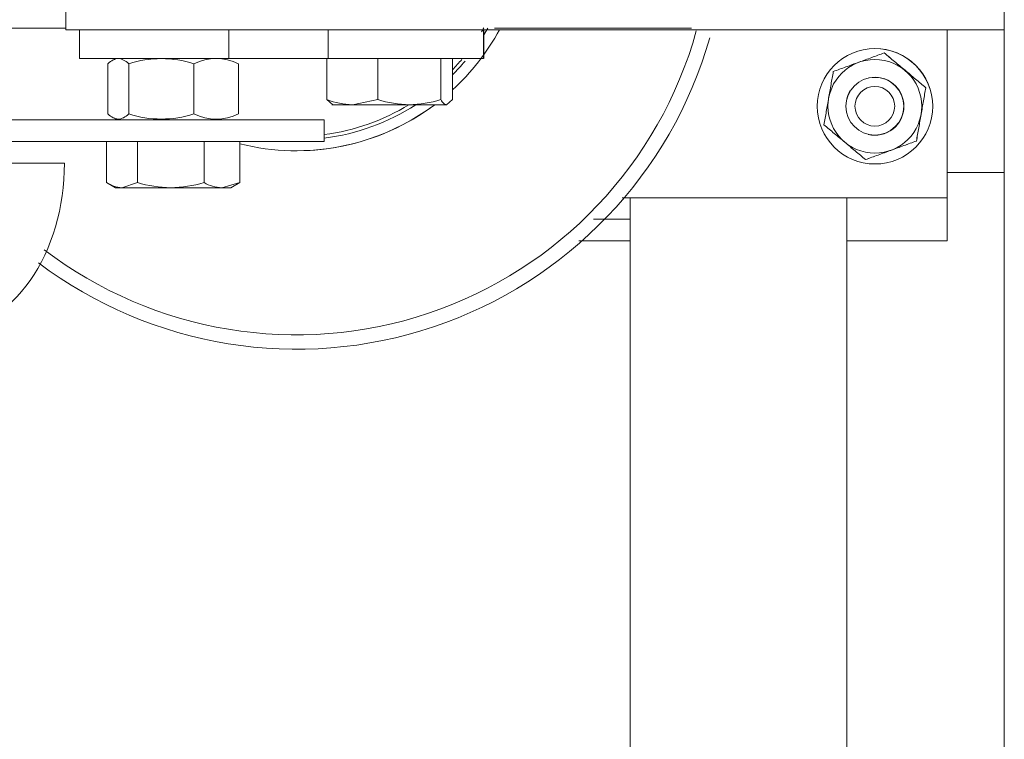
# Model space of a CAD drawing. Header units: millimetres. Extents: x -2674 to -2203, y -551 to -52.
# Tile 25 of 138: x -2395.901 to -2394.537, y -127.405 to -126.407. Entities that reach past the tile are written whole.
import ezdxf
from ezdxf.lldxf.tags import DXFTag

# ---------------------------------------------------------------- set-up
doc = ezdxf.new("R2010")
doc.units = ezdxf.units.MM
doc.layers.add('layer 1', color=7, linetype='Continuous')
tags = doc.linetypes.add('New Line25', pattern=[28.3, 19, -3.1, 3.1, -3.1]).pattern_tags.tags
tags[10:11] = [DXFTag(74, 4), DXFTag(75, 0), DXFTag(340, '0'), DXFTag(46, 1.0), DXFTag(50, 0.0), DXFTag(44, 0.0), DXFTag(45, 0.0)]
tags[8:9] = [DXFTag(74, 4), DXFTag(75, 0), DXFTag(340, '0'), DXFTag(46, 1.0), DXFTag(50, 0.0), DXFTag(44, 0.0), DXFTag(45, 0.0)]
tags[6:7] = [DXFTag(74, 4), DXFTag(75, 0), DXFTag(340, '0'), DXFTag(46, 1.0), DXFTag(50, 0.0), DXFTag(44, 0.0), DXFTag(45, 0.0)]
tags[4:5] = [DXFTag(74, 4), DXFTag(75, 0), DXFTag(340, '0'), DXFTag(46, 1.0), DXFTag(50, 0.0), DXFTag(44, 0.0), DXFTag(45, 0.0)]

msp = doc.modelspace()

# ---------------------------------------------------------------- linework, layer by layer
at = {"layer": 'layer 1', "linetype": 'New Line25', "lineweight": 9}
msp.add_open_spline([(-2398.2846, -129.4437), (-2398.2846, -129.4437), (-2398.2846, -129.4437), (-2398.2846, -129.4437), (-2398.2846, -129.4437), (-2398.2846, -129.4437), (-2394.9167, -121.784), (-2394.9167, -121.784), (-2394.9167, -121.784), (-2394.9167, -121.784), (-2394.9167, -121.784), (-2394.9167, -121.784), (-2394.9167, -121.784), (-2394.9167, -121.784), (-2395.0304, -121.784), (-2395.0304, -121.784), (-2395.0304, -121.784), (-2395.0304, -121.784), (-2395.0304, -121.784), (-2395.0304, -121.784), (-2395.0304, -121.784), (-2395.0304, -121.784), (-2395.7522, -120.719), (-2395.7522, -120.719), (-2395.7522, -120.719), (-2395.7522, -120.719), (-2395.7522, -120.719), (-2395.7522, -120.719)], degree=3, knots=[0, 0, 0, 0, 0.125, 0.125, 0.125, 0.125, 0.25, 0.25, 0.25, 0.25, 0.375, 0.375, 0.375, 0.375, 0.5, 0.5, 0.5, 0.5, 0.625, 0.625, 0.625, 0.625, 0.75, 0.75, 0.75, 0.75, 1, 1, 1, 1], dxfattribs=at)
at = {"layer": 'layer 1', "lineweight": 9}
for points in [[(-2394.5372, -133.719), (-2394.5372, -133.719), (-2394.5372, -121.009), (-2394.5372, -121.009)], [(-2395.837, -126.3912), (-2395.837, -126.3912), (-2395.837, -126.4212), (-2395.837, -126.4212)], [(-2395.9981, -126.419), (-2395.9981, -126.419), (-2395.837, -126.419), (-2395.837, -126.419)], [(-2395.7153, -126.4212), (-2395.7153, -126.4212), (-2395.837, -126.4212), (-2395.837, -126.4212)], [(-2395.8184, -126.4212), (-2395.8184, -126.4212), (-2395.6115, -126.4212), (-2395.6115, -126.4212)], [(-2395.8184, -126.4212), (-2395.8184, -126.4212), (-2395.8184, -126.4612), (-2395.8184, -126.4612)], [(-2395.6115, -126.4212), (-2395.6115, -126.4212), (-2395.7153, -126.4212), (-2395.7153, -126.4212)], [(-2395.6115, -126.4212), (-2395.6115, -126.4212), (-2395.6115, -126.4612), (-2395.6115, -126.4612)], [(-2395.5741, -126.4212), (-2395.5741, -126.4212), (-2395.6115, -126.4212), (-2395.6115, -126.4212)], [(-2394.5372, -126.4212), (-2394.5372, -126.4212), (-2395.5741, -126.4212), (-2395.5741, -126.4212)], [(-2395.4737, -126.4212), (-2395.4737, -126.4212), (-2395.4737, -126.4612), (-2395.4737, -126.4612)], [(-2395.4355, -126.4213), (-2395.4355, -126.4213), (-2395.3385, -126.4213), (-2395.3385, -126.4213)], [(-2395.3015, -126.5047), (-2395.2754, -126.4806), (-2395.2534, -126.4524), (-2395.2365, -126.4212)], [(-2395.3015, -126.5047), (-2395.2754, -126.4807), (-2395.2534, -126.4524), (-2395.2365, -126.4212)], [(-2395.2613, -126.4242), (-2395.2602, -126.4224), (-2395.2591, -126.4206), (-2395.2581, -126.4187)], [(-2395.2584, -126.4212), (-2395.2584, -126.4212), (-2395.2584, -126.4612), (-2395.2584, -126.4612)], [(-2395.2581, -126.4285), (-2395.2561, -126.4254), (-2395.2543, -126.4222), (-2395.2525, -126.419)], [(-2395.2581, -126.4612), (-2395.2581, -126.4612), (-2395.2581, -126.4458), (-2395.2581, -126.4215)], [(-2395.2432, -126.419), (-2395.2432, -126.419), (-2394.9704, -126.419), (-2394.9704, -126.419)], [(-2394.6164, -126.654), (-2394.6164, -126.654), (-2394.6164, -126.4212), (-2394.6164, -126.4212)], [(-2394.6164, -126.654), (-2394.6164, -126.654), (-2394.6164, -126.4212), (-2394.6164, -126.4212)], [(-2394.6162, -126.654), (-2394.6162, -126.654), (-2394.6162, -126.4212), (-2394.6162, -126.4212)], [(-2394.6162, -126.654), (-2394.6162, -126.654), (-2394.6162, -126.4212), (-2394.6162, -126.4212)], [(-2394.7164, -126.4473), (-2394.7164, -126.4473), (-2394.7164, -126.4473), (-2394.7164, -126.4473)], [(-2394.7035, -126.4534), (-2394.7035, -126.4534), (-2394.7035, -126.4534), (-2394.7035, -126.4534)], [(-2395.8184, -126.4612), (-2395.8184, -126.4612), (-2395.6115, -126.4612), (-2395.6115, -126.4612)], [(-2395.7789, -126.538), (-2395.7789, -126.538), (-2395.7789, -126.4684), (-2395.7789, -126.4684)], [(-2395.6596, -126.4684), (-2395.689, -126.4589), (-2395.7206, -126.4589), (-2395.75, -126.4684)], [(-2395.75, -126.538), (-2395.75, -126.538), (-2395.75, -126.4684), (-2395.75, -126.4684)], [(-2395.598, -126.4684), (-2395.6175, -126.4589), (-2395.6402, -126.4589), (-2395.6596, -126.4684)], [(-2395.6596, -126.538), (-2395.6596, -126.538), (-2395.6596, -126.4684), (-2395.6596, -126.4684)], [(-2395.4737, -126.4612), (-2395.4737, -126.4612), (-2395.6115, -126.4612), (-2395.6115, -126.4612)], [(-2395.598, -126.538), (-2395.598, -126.538), (-2395.598, -126.4684), (-2395.598, -126.4684)], [(-2395.4754, -126.518), (-2395.4754, -126.518), (-2395.4754, -126.4612), (-2395.4754, -126.4612)], [(-2395.2584, -126.4612), (-2395.2584, -126.4612), (-2395.4737, -126.4612), (-2395.4737, -126.4612)], [(-2395.3179, -126.4612), (-2395.3179, -126.4612), (-2395.4048, -126.4612), (-2395.4048, -126.4612)], [(-2395.4048, -126.518), (-2395.4048, -126.518), (-2395.4048, -126.4612), (-2395.4048, -126.4612)], [(-2395.3015, -126.4612), (-2395.3015, -126.4612), (-2395.3179, -126.4612), (-2395.3179, -126.4612)], [(-2395.3179, -126.518), (-2395.3179, -126.518), (-2395.3179, -126.4612), (-2395.3179, -126.4612)], [(-2395.3015, -126.518), (-2395.3015, -126.518), (-2395.3015, -126.4612), (-2395.3015, -126.4612)], [(-2395.3015, -126.4767), (-2395.2971, -126.472), (-2395.2928, -126.4672), (-2395.2886, -126.4623)], [(-2395.3015, -126.4839), (-2395.2955, -126.4778), (-2395.2897, -126.4714), (-2395.2842, -126.4649)], [(-2394.7505, -126.5058), (-2394.7526, -126.5091), (-2394.7542, -126.5127), (-2394.7552, -126.5165)], [(-2394.646, -126.5016), (-2394.646, -126.5016), (-2394.6459, -126.5016), (-2394.6459, -126.5016)], [(-2395.4754, -126.518), (-2395.4642, -126.5226), (-2395.4522, -126.525), (-2395.4401, -126.5252)], [(-2395.4754, -126.518), (-2395.4754, -126.518), (-2395.4672, -126.5252), (-2395.4672, -126.5252)], [(-2395.4048, -126.518), (-2395.4048, -126.518), (-2395.4401, -126.5252), (-2395.4401, -126.5252)], [(-2395.4048, -126.518), (-2395.3908, -126.5226), (-2395.3761, -126.525), (-2395.3613, -126.5252)], [(-2395.3613, -126.5252), (-2395.3466, -126.525), (-2395.3319, -126.5226), (-2395.3179, -126.518)], [(-2395.3015, -126.518), (-2395.3015, -126.518), (-2395.3097, -126.5252), (-2395.3097, -126.5252)], [(-2395.5962, -126.5793), (-2395.5026, -126.6029), (-2395.4034, -126.583), (-2395.3262, -126.5252)], [(-2395.518, -126.589), (-2395.4489, -126.589), (-2395.3816, -126.5666), (-2395.3262, -126.5252)], [(-2395.4791, -126.5665), (-2395.4376, -126.5611), (-2395.3976, -126.547), (-2395.3619, -126.5252)], [(-2395.4791, -126.5715), (-2395.434, -126.5657), (-2395.3907, -126.5499), (-2395.3525, -126.5252)], [(-2395.4685, -126.5252), (-2395.4685, -126.5252), (-2395.4401, -126.5252), (-2395.4401, -126.5252)], [(-2395.4401, -126.5252), (-2395.4401, -126.5252), (-2395.3613, -126.5252), (-2395.3613, -126.5252)], [(-2395.3613, -126.5252), (-2395.3613, -126.5252), (-2395.3097, -126.5252), (-2395.3097, -126.5252)], [(-2394.7164, -126.6073), (-2394.6722, -126.6073), (-2394.6364, -126.5715), (-2394.6364, -126.5273)], [(-2396.2762, -126.5462), (-2396.2762, -126.5462), (-2395.4791, -126.5462), (-2395.4791, -126.5462)], [(-2395.75, -126.538), (-2395.7206, -126.5474), (-2395.689, -126.5474), (-2395.6596, -126.538)], [(-2395.6596, -126.538), (-2395.6402, -126.5474), (-2395.6175, -126.5474), (-2395.598, -126.538)], [(-2395.4791, -126.5762), (-2395.4791, -126.5762), (-2395.4791, -126.5462), (-2395.4791, -126.5462)], [(-2396.2762, -126.5762), (-2396.2762, -126.5762), (-2395.4791, -126.5762), (-2395.4791, -126.5762)], [(-2395.7808, -126.633), (-2395.7808, -126.633), (-2395.7808, -126.5762), (-2395.7808, -126.5762)], [(-2395.738, -126.633), (-2395.738, -126.633), (-2395.738, -126.5762), (-2395.738, -126.5762)], [(-2395.6457, -126.633), (-2395.6457, -126.633), (-2395.6457, -126.5762), (-2395.6457, -126.5762)], [(-2395.5962, -126.633), (-2395.5962, -126.633), (-2395.5962, -126.5762), (-2395.5962, -126.5762)], [(-2394.7165, -126.5673), (-2394.7165, -126.5673), (-2394.7164, -126.5673), (-2394.7164, -126.5673)], [(-2394.6589, -126.5755), (-2394.6589, -126.5755), (-2394.6589, -126.5755), (-2394.6589, -126.5755)], [(-2395.518, -126.589), (-2395.518, -126.589), (-2395.518, -126.589), (-2395.518, -126.589)], [(-2394.7294, -126.6013), (-2394.7294, -126.6013), (-2394.7294, -126.6013), (-2394.7294, -126.6013)], [(-2395.8391, -126.6062), (-2395.8391, -126.6062), (-2396.2297, -126.6062), (-2396.2297, -126.6062)], [(-2394.7164, -126.6073), (-2394.7164, -126.6073), (-2394.7164, -126.6073), (-2394.7164, -126.6073)], [(-2394.5372, -126.619), (-2394.5372, -126.619), (-2394.6162, -126.619), (-2394.6162, -126.619)], [(-2395.7809, -126.633), (-2395.7809, -126.633), (-2395.7685, -126.6402), (-2395.7685, -126.6402)], [(-2395.7808, -126.633), (-2395.7745, -126.6374), (-2395.767, -126.6399), (-2395.7594, -126.6402)], [(-2395.738, -126.633), (-2395.738, -126.633), (-2395.7594, -126.6402), (-2395.7594, -126.6402)], [(-2395.738, -126.633), (-2395.723, -126.6376), (-2395.7075, -126.64), (-2395.6918, -126.6402)], [(-2395.6918, -126.6402), (-2395.6762, -126.64), (-2395.6606, -126.6376), (-2395.6457, -126.633)], [(-2395.6457, -126.633), (-2395.6382, -126.6375), (-2395.6297, -126.6399), (-2395.6209, -126.6402)], [(-2395.5962, -126.633), (-2395.5962, -126.633), (-2395.6209, -126.6402), (-2395.6209, -126.6402)], [(-2395.6085, -126.6402), (-2395.6085, -126.6402), (-2395.596, -126.633), (-2395.596, -126.633)], [(-2395.7594, -126.6402), (-2395.7594, -126.6402), (-2395.7685, -126.6402), (-2395.7685, -126.6402)], [(-2395.7594, -126.6402), (-2395.7594, -126.6402), (-2395.6918, -126.6402), (-2395.6918, -126.6402)], [(-2395.6918, -126.6402), (-2395.6918, -126.6402), (-2395.6209, -126.6402), (-2395.6209, -126.6402)], [(-2395.6209, -126.6402), (-2395.6209, -126.6402), (-2395.6085, -126.6402), (-2395.6085, -126.6402)], [(-2394.6164, -126.654), (-2394.6164, -126.654), (-2395.0663, -126.654), (-2395.0663, -126.654)], [(-2395.0552, -130.3895), (-2395.0552, -130.3895), (-2395.0552, -126.654), (-2395.0552, -126.654)], [(-2394.7552, -130.3895), (-2394.7552, -130.3895), (-2394.7552, -126.654), (-2394.7552, -126.654)], [(-2394.6164, -126.654), (-2394.6164, -126.654), (-2394.6164, -126.654), (-2394.6164, -126.654)], [(-2395.0552, -126.684), (-2395.0552, -126.684), (-2395.1062, -126.684), (-2395.1062, -126.684)], [(-2394.6161, -126.684), (-2394.6161, -126.684), (-2394.6162, -126.684), (-2394.6162, -126.684)], [(-2394.6161, -126.714), (-2394.6161, -126.714), (-2394.6161, -126.684), (-2394.6161, -126.684)], [(-2395.1063, -126.714), (-2395.1063, -126.714), (-2395.1267, -126.714), (-2395.1267, -126.714)], [(-2395.1062, -126.714), (-2395.1062, -126.714), (-2395.1063, -126.714), (-2395.1063, -126.714)], [(-2395.0552, -126.714), (-2395.0552, -126.714), (-2395.1062, -126.714), (-2395.1062, -126.714)], [(-2394.7552, -126.714), (-2394.7552, -126.714), (-2394.6162, -126.714), (-2394.6162, -126.714)], [(-2394.6161, -126.714), (-2394.6161, -126.714), (-2394.6162, -126.714), (-2394.6162, -126.714)]]:
    msp.add_open_spline(points, degree=3, dxfattribs=at)
for points, knots in [([(-2395.8669, -126.7262), (-2395.7151, -126.842), (-2395.5157, -126.875), (-2395.3347, -126.8142), (-2395.3347, -126.8142), (-2395.1538, -126.7533), (-2395.0148, -126.6067), (-2394.9638, -126.4227)], [0, 0, 0, 0, 0.333333, 0.333333, 0.333333, 0.333333, 1, 1, 1, 1]), ([(-2395.875, -126.7444), (-2395.7184, -126.8623), (-2395.5138, -126.8955), (-2395.328, -126.8331), (-2395.328, -126.8331), (-2395.1422, -126.7708), (-2394.999, -126.6209), (-2394.9451, -126.4324)], [0, 0, 0, 0, 0.333333, 0.333333, 0.333333, 0.333333, 1, 1, 1, 1]), ([(-2394.6364, -126.5273), (-2394.6364, -126.4831), (-2394.6722, -126.4473), (-2394.7164, -126.4473), (-2394.7164, -126.4473), (-2394.7606, -126.4473), (-2394.7964, -126.4831), (-2394.7964, -126.5273), (-2394.7964, -126.5273), (-2394.7964, -126.5715), (-2394.7606, -126.6073), (-2394.7164, -126.6073), (-2394.7164, -126.6073), (-2394.6722, -126.6073), (-2394.6364, -126.5715), (-2394.6364, -126.5273)], [0, 0, 0, 0, 0.2, 0.2, 0.2, 0.2, 0.4, 0.4, 0.4, 0.4, 0.6, 0.6, 0.6, 0.6, 1, 1, 1, 1]), ([(-2394.7035, -126.4534), (-2394.7093, -126.4555), (-2394.7151, -126.4576), (-2394.7209, -126.4598), (-2394.7209, -126.4598), (-2394.7268, -126.4619), (-2394.7327, -126.4641), (-2394.7387, -126.4662), (-2394.7387, -126.4662), (-2394.7417, -126.4673), (-2394.7447, -126.4684), (-2394.7477, -126.4695), (-2394.7477, -126.4695), (-2394.7506, -126.4706), (-2394.7536, -126.4717), (-2394.7565, -126.4728), (-2394.7565, -126.4728), (-2394.7624, -126.4749), (-2394.7682, -126.477), (-2394.774, -126.4791)], [0, 0, 0, 0, 0.166667, 0.166667, 0.166667, 0.166667, 0.333333, 0.333333, 0.333333, 0.333333, 0.5, 0.5, 0.5, 0.5, 0.666667, 0.666667, 0.666667, 0.666667, 1, 1, 1, 1]), ([(-2394.6364, -126.5273), (-2394.6364, -126.5061), (-2394.6448, -126.4858), (-2394.6598, -126.4708), (-2394.6598, -126.4708), (-2394.6748, -126.4558), (-2394.6952, -126.4473), (-2394.7164, -126.4473)], [0, 0, 0, 0, 0.333333, 0.333333, 0.333333, 0.333333, 1, 1, 1, 1]), ([(-2394.646, -126.5016), (-2394.6506, -126.4976), (-2394.6554, -126.4937), (-2394.6602, -126.4897), (-2394.6602, -126.4897), (-2394.6649, -126.4857), (-2394.6698, -126.4816), (-2394.6747, -126.4775), (-2394.6747, -126.4775), (-2394.6771, -126.4755), (-2394.6796, -126.4734), (-2394.682, -126.4714), (-2394.682, -126.4714), (-2394.6844, -126.4694), (-2394.6869, -126.4673), (-2394.6893, -126.4653), (-2394.6893, -126.4653), (-2394.6941, -126.4613), (-2394.6988, -126.4573), (-2394.7035, -126.4534)], [0, 0, 0, 0, 0.166667, 0.166667, 0.166667, 0.166667, 0.333333, 0.333333, 0.333333, 0.333333, 0.5, 0.5, 0.5, 0.5, 0.666667, 0.666667, 0.666667, 0.666667, 1, 1, 1, 1]), ([(-2394.6459, -126.5016), (-2394.6506, -126.4976), (-2394.6553, -126.4937), (-2394.6601, -126.4897), (-2394.6601, -126.4897), (-2394.6649, -126.4857), (-2394.6697, -126.4816), (-2394.6746, -126.4775), (-2394.6746, -126.4775), (-2394.6771, -126.4755), (-2394.6795, -126.4734), (-2394.682, -126.4714), (-2394.682, -126.4714), (-2394.6844, -126.4694), (-2394.6868, -126.4673), (-2394.6892, -126.4653), (-2394.6892, -126.4653), (-2394.694, -126.4613), (-2394.6988, -126.4573), (-2394.7035, -126.4534)], [0, 0, 0, 0, 0.166667, 0.166667, 0.166667, 0.166667, 0.333333, 0.333333, 0.333333, 0.333333, 0.5, 0.5, 0.5, 0.5, 0.666667, 0.666667, 0.666667, 0.666667, 1, 1, 1, 1]), ([(-2395.75, -126.4684), (-2395.7524, -126.4662), (-2395.7548, -126.4644), (-2395.7572, -126.4632), (-2395.7572, -126.4632), (-2395.7596, -126.4619), (-2395.762, -126.4612), (-2395.7644, -126.4612), (-2395.7644, -126.4612), (-2395.7657, -126.4612), (-2395.7669, -126.4614), (-2395.7681, -126.4617), (-2395.7681, -126.4617), (-2395.7693, -126.462), (-2395.7705, -126.4625), (-2395.7717, -126.4631), (-2395.7717, -126.4631), (-2395.7741, -126.4644), (-2395.7765, -126.4662), (-2395.7789, -126.4684)], [0, 0, 0, 0, 0.166667, 0.166667, 0.166667, 0.166667, 0.333333, 0.333333, 0.333333, 0.333333, 0.5, 0.5, 0.5, 0.5, 0.666667, 0.666667, 0.666667, 0.666667, 1, 1, 1, 1]), ([(-2394.6516, -126.5273), (-2394.6516, -126.4915), (-2394.6806, -126.4624), (-2394.7165, -126.4624), (-2394.7165, -126.4624), (-2394.7523, -126.4624), (-2394.7814, -126.4915), (-2394.7814, -126.5273), (-2394.7814, -126.5273), (-2394.7814, -126.5632), (-2394.7523, -126.5922), (-2394.7165, -126.5922), (-2394.7165, -126.5922), (-2394.6806, -126.5922), (-2394.6516, -126.5632), (-2394.6516, -126.5273)], [0, 0, 0, 0, 0.2, 0.2, 0.2, 0.2, 0.4, 0.4, 0.4, 0.4, 0.6, 0.6, 0.6, 0.6, 1, 1, 1, 1]), ([(-2394.774, -126.4791), (-2394.775, -126.4851), (-2394.7761, -126.4912), (-2394.7772, -126.4973), (-2394.7772, -126.4973), (-2394.7783, -126.5035), (-2394.7794, -126.5098), (-2394.7805, -126.5161), (-2394.7805, -126.5161), (-2394.7816, -126.5223), (-2394.7827, -126.5285), (-2394.7837, -126.5347), (-2394.7837, -126.5347), (-2394.7848, -126.5409), (-2394.7859, -126.5471), (-2394.787, -126.5531)], [0, 0, 0, 0, 0.2, 0.2, 0.2, 0.2, 0.4, 0.4, 0.4, 0.4, 0.6, 0.6, 0.6, 0.6, 1, 1, 1, 1]), ([(-2394.6765, -126.5273), (-2394.6765, -126.5052), (-2394.6944, -126.4873), (-2394.7165, -126.4873), (-2394.7165, -126.4873), (-2394.7386, -126.4873), (-2394.7565, -126.5052), (-2394.7565, -126.5273), (-2394.7565, -126.5273), (-2394.7565, -126.5494), (-2394.7386, -126.5673), (-2394.7165, -126.5673), (-2394.7165, -126.5673), (-2394.6944, -126.5673), (-2394.6765, -126.5494), (-2394.6765, -126.5273)], [0, 0, 0, 0, 0.2, 0.2, 0.2, 0.2, 0.4, 0.4, 0.4, 0.4, 0.6, 0.6, 0.6, 0.6, 1, 1, 1, 1]), ([(-2394.6762, -126.5273), (-2394.6762, -126.5152), (-2394.6817, -126.5037), (-2394.6911, -126.4961), (-2394.6911, -126.4961), (-2394.7005, -126.4884), (-2394.7129, -126.4854), (-2394.7247, -126.4879)], [0, 0, 0, 0, 0.333333, 0.333333, 0.333333, 0.333333, 1, 1, 1, 1]), ([(-2394.689, -126.5273), (-2394.689, -126.5121), (-2394.7013, -126.4998), (-2394.7165, -126.4998), (-2394.7165, -126.4998), (-2394.7317, -126.4998), (-2394.744, -126.5121), (-2394.744, -126.5273), (-2394.744, -126.5273), (-2394.744, -126.5425), (-2394.7317, -126.5548), (-2394.7165, -126.5548), (-2394.7165, -126.5548), (-2394.7013, -126.5548), (-2394.689, -126.5425), (-2394.689, -126.5273)], [0, 0, 0, 0, 0.2, 0.2, 0.2, 0.2, 0.4, 0.4, 0.4, 0.4, 0.6, 0.6, 0.6, 0.6, 1, 1, 1, 1]), ([(-2394.6589, -126.5755), (-2394.6579, -126.5695), (-2394.6568, -126.5633), (-2394.6557, -126.5572), (-2394.6557, -126.5572), (-2394.6546, -126.551), (-2394.6535, -126.5448), (-2394.6524, -126.5385), (-2394.6524, -126.5385), (-2394.6513, -126.5323), (-2394.6502, -126.526), (-2394.6491, -126.5198), (-2394.6491, -126.5198), (-2394.6481, -126.5136), (-2394.647, -126.5076), (-2394.646, -126.5016)], [0, 0, 0, 0, 0.2, 0.2, 0.2, 0.2, 0.4, 0.4, 0.4, 0.4, 0.6, 0.6, 0.6, 0.6, 1, 1, 1, 1]), ([(-2394.6589, -126.5755), (-2394.6578, -126.5695), (-2394.6567, -126.5633), (-2394.6557, -126.5572), (-2394.6557, -126.5572), (-2394.6546, -126.551), (-2394.6535, -126.5448), (-2394.6524, -126.5385), (-2394.6524, -126.5385), (-2394.6513, -126.5323), (-2394.6502, -126.526), (-2394.6491, -126.5198), (-2394.6491, -126.5198), (-2394.648, -126.5136), (-2394.647, -126.5076), (-2394.6459, -126.5016)], [0, 0, 0, 0, 0.2, 0.2, 0.2, 0.2, 0.4, 0.4, 0.4, 0.4, 0.6, 0.6, 0.6, 0.6, 1, 1, 1, 1]), ([(-2395.3097, -126.5252), (-2395.3104, -126.5252), (-2395.3111, -126.525), (-2395.3118, -126.5247), (-2395.3118, -126.5247), (-2395.3125, -126.5243), (-2395.3132, -126.5239), (-2395.3139, -126.5232), (-2395.3139, -126.5232), (-2395.3152, -126.522), (-2395.3166, -126.5202), (-2395.3179, -126.518)], [0, 0, 0, 0, 0.25, 0.25, 0.25, 0.25, 0.5, 0.5, 0.5, 0.5, 1, 1, 1, 1]), ([(-2394.7257, -126.5665), (-2394.7138, -126.5693), (-2394.7011, -126.5665), (-2394.6915, -126.5589), (-2394.6915, -126.5589), (-2394.6818, -126.5513), (-2394.6762, -126.5396), (-2394.6762, -126.5273)], [0, 0, 0, 0, 0.333333, 0.333333, 0.333333, 0.333333, 1, 1, 1, 1]), ([(-2395.75, -126.538), (-2395.7524, -126.5401), (-2395.7548, -126.5419), (-2395.7572, -126.5432), (-2395.7572, -126.5432), (-2395.7596, -126.5444), (-2395.762, -126.5451), (-2395.7644, -126.5451), (-2395.7644, -126.5451), (-2395.7657, -126.5451), (-2395.7669, -126.5449), (-2395.7681, -126.5446), (-2395.7681, -126.5446), (-2395.7693, -126.5443), (-2395.7705, -126.5438), (-2395.7717, -126.5432), (-2395.7717, -126.5432), (-2395.7741, -126.5419), (-2395.7765, -126.5401), (-2395.7789, -126.538)], [0, 0, 0, 0, 0.166667, 0.166667, 0.166667, 0.166667, 0.333333, 0.333333, 0.333333, 0.333333, 0.5, 0.5, 0.5, 0.5, 0.666667, 0.666667, 0.666667, 0.666667, 1, 1, 1, 1]), ([(-2394.787, -126.5531), (-2394.7823, -126.557), (-2394.7775, -126.561), (-2394.7727, -126.565), (-2394.7727, -126.565), (-2394.768, -126.569), (-2394.7631, -126.573), (-2394.7582, -126.5771), (-2394.7582, -126.5771), (-2394.7558, -126.5792), (-2394.7533, -126.5812), (-2394.7509, -126.5833), (-2394.7509, -126.5833), (-2394.7485, -126.5853), (-2394.7461, -126.5873), (-2394.7437, -126.5893), (-2394.7437, -126.5893), (-2394.7389, -126.5933), (-2394.7341, -126.5973), (-2394.7294, -126.6013)], [0, 0, 0, 0, 0.166667, 0.166667, 0.166667, 0.166667, 0.333333, 0.333333, 0.333333, 0.333333, 0.5, 0.5, 0.5, 0.5, 0.666667, 0.666667, 0.666667, 0.666667, 1, 1, 1, 1]), ([(-2394.7294, -126.6013), (-2394.7237, -126.5991), (-2394.7179, -126.597), (-2394.712, -126.5949), (-2394.712, -126.5949), (-2394.7061, -126.5928), (-2394.7002, -126.5906), (-2394.6942, -126.5884), (-2394.6942, -126.5884), (-2394.6912, -126.5873), (-2394.6882, -126.5862), (-2394.6852, -126.5851), (-2394.6852, -126.5851), (-2394.6823, -126.584), (-2394.6793, -126.583), (-2394.6764, -126.5819), (-2394.6764, -126.5819), (-2394.6705, -126.5797), (-2394.6647, -126.5776), (-2394.6589, -126.5755)], [0, 0, 0, 0, 0.166667, 0.166667, 0.166667, 0.166667, 0.333333, 0.333333, 0.333333, 0.333333, 0.5, 0.5, 0.5, 0.5, 0.666667, 0.666667, 0.666667, 0.666667, 1, 1, 1, 1]), ([(-2394.7294, -126.6013), (-2394.7236, -126.5991), (-2394.7178, -126.597), (-2394.712, -126.5949), (-2394.712, -126.5949), (-2394.7061, -126.5928), (-2394.7002, -126.5906), (-2394.6942, -126.5884), (-2394.6942, -126.5884), (-2394.6912, -126.5873), (-2394.6882, -126.5862), (-2394.6852, -126.5851), (-2394.6852, -126.5851), (-2394.6822, -126.584), (-2394.6793, -126.583), (-2394.6763, -126.5819), (-2394.6763, -126.5819), (-2394.6704, -126.5797), (-2394.6646, -126.5776), (-2394.6589, -126.5755)], [0, 0, 0, 0, 0.166667, 0.166667, 0.166667, 0.166667, 0.333333, 0.333333, 0.333333, 0.333333, 0.5, 0.5, 0.5, 0.5, 0.666667, 0.666667, 0.666667, 0.666667, 1, 1, 1, 1]), ([(-2396.001, -126.8362), (-2395.958, -126.8362), (-2395.9168, -126.8119), (-2395.8865, -126.7688), (-2395.8865, -126.7688), (-2395.8561, -126.7257), (-2395.8391, -126.6672), (-2395.8391, -126.6062)], [0, 0, 0, 0, 0.333333, 0.333333, 0.333333, 0.333333, 1, 1, 1, 1]), ([(-2394.6162, -126.654), (-2394.6162, -126.6699), (-2394.6162, -126.6852), (-2394.6162, -126.6964), (-2394.6162, -126.6964), (-2394.6162, -126.7077), (-2394.6162, -126.714), (-2394.6162, -126.714)], [0, 0, 0, 0, 0.333333, 0.333333, 0.333333, 0.333333, 1, 1, 1, 1]), ([(-2394.6162, -126.654), (-2394.6162, -126.662), (-2394.6162, -126.6696), (-2394.6162, -126.6752), (-2394.6162, -126.6752), (-2394.6162, -126.6809), (-2394.6162, -126.684), (-2394.6162, -126.684)], [0, 0, 0, 0, 0.333333, 0.333333, 0.333333, 0.333333, 1, 1, 1, 1])]:
    msp.add_open_spline(points, degree=3, knots=knots, dxfattribs=at)

doc.saveas('drawing.dxf')
